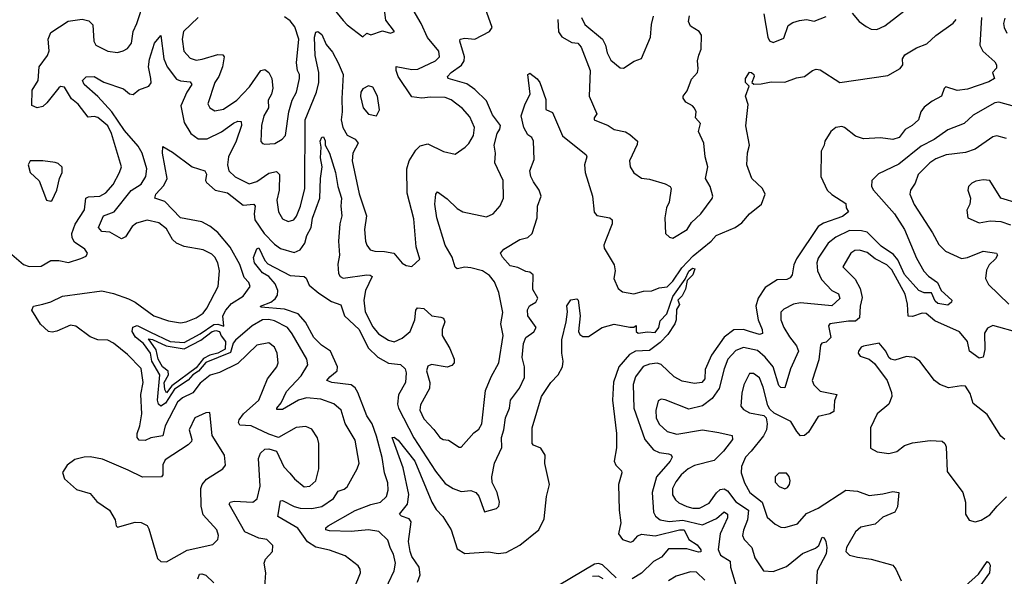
# Model space of a CAD drawing. Extents: x 2143765 to 2212931, y 878955 to 1017455.
# Tile 94 of 256: x 2160366 to 2165383, y 932878 to 935715. Entities that reach past the tile are written whole.
import ezdxf

# ---------------------------------------------------------------- set-up
doc = ezdxf.new("R2010")
doc.units = 0

msp = doc.modelspace()

# ---------------------------------------------------------------- linework, layer by layer
at = {"layer": '0CON20XD'}
for points in [[(2160678, 934498), (2160705, 934510), (2160712, 934525), (2160698.8, 934545), (2160645, 934581.4), (2160633, 934603), (2160632.5, 934625), (2160648.2, 934671.8), (2160695.7, 934745), (2160703.9, 934805), (2160717.4, 934812.6), (2160775, 934815.8), (2160805, 934831.8), (2160843.2, 934875), (2160875.5, 934935), (2160884.5, 934965), (2160834.8, 935135), (2160815, 935172.8), (2160765, 935215.3), (2160745, 935220.8), (2160715, 935217.1), (2160665, 935283.8), (2160630.5, 935310.5), (2160595, 935370.5), (2160575, 935374.4), (2160565, 935368.1), (2160505, 935290), (2160485, 935272.5), (2160456.1, 935266.1), (2160427.7, 935277.7), (2160429.1, 935355), (2160460.6, 935405), (2160464.7, 935475), (2160507.3, 935532.7), (2160516.2, 935556.2), (2160510.7, 935615), (2160525, 935649.2), (2160613.8, 935706.2), (2160685, 935717.9), (2160719.1, 935709.1), (2160739.1, 935689.1), (2160744.4, 935605), (2160754.7, 935584.7), (2160815, 935554.5), (2160865, 935548.2), (2160893.9, 935556.1), (2160915, 935568.1), (2160935.3, 935594.7), (2160944.6, 935655), (2160963.8, 935695), (2161002.7, 935815)], [(2161743.3, 933403.3), (2161766.7, 933375), (2161815, 933334.4), (2161845, 933336.7), (2161875.6, 933365), (2161890.5, 933425), (2161890.9, 933555), (2161883.8, 933583.8), (2161855, 933628), (2161825, 933640.8), (2161775, 933635.6), (2161685, 933585.8), (2161635, 933602.5), (2161545, 933644.7), (2161488.7, 933648.7), (2161481.1, 933661.1), (2161484.6, 933675), (2161507.3, 933705), (2161585.4, 933775), (2161628.9, 933885), (2161676.9, 933945), (2161682.5, 933965), (2161678.5, 934015), (2161665, 934045.6), (2161635, 934067.1), (2161575, 934055.3), (2161477.3, 933962.7), (2161385, 933916.1), (2161337.2, 933902.8), (2161285, 933861.3), (2161247.9, 933812.1), (2161195, 933786.9), (2161170.3, 933765), (2161107.8, 933645), (2161095.6, 933594.4), (2161035, 933583.3), (2161005, 933570.5), (2160975, 933572), (2160965.4, 933585), (2160965.3, 933605), (2160978.6, 933645), (2160988.2, 933705), (2160983.8, 933805), (2160995.9, 933865), (2160985, 933936.7), (2160915, 934008.5), (2160845, 934066.5), (2160815, 934081.4), (2160765, 934082.5), (2160725, 934098), (2160652.9, 934152.9), (2160625, 934156.9), (2160555, 934126.7), (2160531.7, 934121.7), (2160513.8, 934125), (2160473.1, 934163.1), (2160428.5, 934235), (2160436, 934255), (2160484.5, 934264.5), (2160525, 934276.2), (2160585, 934304.7), (2160785, 934332.8), (2160845, 934319.3), (2160921.2, 934291.2), (2160954.3, 934274.3), (2161050, 934205), (2161125, 934179.6), (2161185, 934170.4), (2161215, 934173.9), (2161264.8, 934195.2), (2161300.3, 934219.7), (2161319.6, 934245), (2161376.8, 934355), (2161384.7, 934435), (2161376, 934475), (2161360, 934505), (2161345, 934518.9), (2161301.2, 934541.2), (2161205, 934558.5), (2161165, 934575.6), (2161145.6, 934595), (2161115, 934648.1), (2161075, 934680), (2161015, 934692.7), (2160962.2, 934677.8), (2160939.2, 934660.8), (2160905, 934607.1), (2160885, 934598.2), (2160825, 934631.1), (2160785, 934635.6), (2160767.8, 934655), (2160792.7, 934715), (2160848.2, 934735), (2160935, 934844.1), (2160984.4, 934875.6), (2161009.3, 934915), (2161014.2, 934955), (2160989.7, 935035), (2160969.9, 935069.9), (2160900.1, 935150.1), (2160835, 935245.8), (2160763.7, 935323.7), (2160695.5, 935385), (2160685.6, 935405), (2160705, 935422.5), (2160745, 935424.4), (2160795.5, 935395.5), (2160895, 935361.9), (2160925, 935337.1), (2160945, 935332.5), (2160972.7, 935357.3), (2161025, 935375.5), (2161036.6, 935393.4), (2161033.7, 935415), (2161023, 935475), (2161027.3, 935512.7), (2161053.3, 935595), (2161085, 935633.3), (2161100.7, 935515), (2161117.1, 935475), (2161165, 935410.9), (2161185, 935403.1), (2161235, 935397.7), (2161243.6, 935385), (2161217.9, 935345), (2161187.8, 935275), (2161205, 935191.4), (2161237.8, 935135), (2161275, 935108), (2161322, 935108), (2161395, 935143.3), (2161455, 935187.5), (2161477.4, 935197.4), (2161495, 935196), (2161496.9, 935175), (2161469.1, 935095), (2161430, 935015), (2161425.3, 934975.3), (2161432, 934945), (2161463.4, 934913.4), (2161535, 934878.8), (2161575, 934890), (2161635, 934932.4), (2161675, 934941.5), (2161690.6, 934925), (2161688.8, 934845), (2161676.9, 934795), (2161684.4, 934735), (2161705, 934699.4), (2161735, 934686.2), (2161763.1, 934695), (2161776.9, 934713.1), (2161796.5, 934765), (2161819.7, 934855), (2161820.6, 935205), (2161878.7, 935345), (2161889.8, 935395), (2161890.8, 935445), (2161871.9, 935531.9), (2161868.2, 935625), (2161875, 935651.2), (2161885, 935654), (2161905, 935639.2), (2161927.5, 935587.5), (2161959.5, 935549.5), (2161989.7, 935495), (2162015.2, 935435), (2162007.1, 935312.9), (2162009.8, 935245), (2162004.8, 935205), (2162013.3, 935165), (2162035, 935126.1), (2162076.4, 935105), (2162091.5, 935085), (2162063.4, 935035), (2162060.2, 934995), (2162096.7, 934826.7), (2162132.9, 934715), (2162122.5, 934645), (2162127.5, 934585), (2162134.6, 934564.6), (2162152.5, 934542.5), (2162175, 934534.5), (2162225, 934533.8), (2162272, 934525), (2162315, 934474.4), (2162335, 934461.4), (2162365, 934457.5), (2162405.6, 934494.4), (2162387.2, 934557.2), (2162375, 934700), (2162339.8, 934829.8), (2162338, 934955), (2162351.5, 934995), (2162385, 935049.2), (2162407.6, 935072.4), (2162445, 935082.1), (2162525, 935043.5), (2162585, 935029.4), (2162635.8, 935064.2), (2162655, 935084.4), (2162677.9, 935125), (2162683.8, 935165), (2162659.3, 935219.3), (2162622.6, 935262.6), (2162565, 935306.2), (2162535, 935318.2), (2162459.5, 935320.5), (2162415, 935314.7), (2162365, 935320.9), (2162294.2, 935425), (2162283.9, 935456.1), (2162285, 935476), (2162365, 935460.3), (2162395, 935461.6), (2162484.7, 935505.3), (2162505.6, 935525), (2162501.8, 935555), (2162443.7, 935623.7), (2162411.2, 935695), (2162342.7, 935815)], [(2161914.4, 935835), (2162015, 935710), (2162035, 935688), (2162115, 935627.5), (2162134.2, 935645.8), (2162155, 935638), (2162215, 935658), (2162255, 935646.7), (2162276.7, 935655), (2162232.5, 935712.5), (2162224.6, 935765)], [(2162511.7, 934198.3), (2162525, 934193.1), (2162532.1, 934175), (2162518.7, 934135), (2162519.3, 934105), (2162558.3, 934038.3), (2162580.3, 933985), (2162579.3, 933965), (2162568.5, 933951.5), (2162545, 933943.6), (2162465, 933956.9), (2162445, 933949.2), (2162439.6, 933925), (2162455.3, 933865.3), (2162454.1, 933835), (2162408.3, 933751.7), (2162404.7, 933725), (2162425, 933679.6), (2162476.7, 933626.7), (2162507.1, 933585), (2162523.3, 933575), (2162550.8, 933570.8), (2162605, 933536.2), (2162615, 933536), (2162680.8, 933609.2), (2162705, 933627.8), (2162720.3, 933655), (2162740, 933825), (2162767.8, 933895), (2162807.1, 933965), (2162830.3, 934105), (2162818.1, 934165), (2162828.2, 934221.8), (2162808.4, 934325), (2162785, 934377.8), (2162760.1, 934410.1), (2162724.3, 934434.3), (2162665, 934450.3), (2162635, 934453.8), (2162595, 934444.3), (2162585, 934452.5), (2162570.4, 934505), (2162534.8, 934564.8), (2162492, 934705), (2162481.6, 934775), (2162486.9, 934825), (2162495, 934837.5), (2162545, 934800.9), (2162595, 934752.1), (2162625, 934735.5), (2162745, 934710), (2162779.2, 934725), (2162815, 934766), (2162831.5, 934805), (2162829.5, 934895), (2162787.3, 934985), (2162791.2, 935035), (2162783.5, 935075), (2162799.2, 935135), (2162813.4, 935156.6), (2162816.9, 935175), (2162775, 935230), (2162745, 935301.8), (2162685, 935358.9), (2162645, 935387.9), (2162560.7, 935410.7), (2162550, 935415), (2162546.2, 935425), (2162564.1, 935445), (2162616.9, 935483.1), (2162630.3, 935505), (2162631.9, 935525), (2162608.1, 935605), (2162611.2, 935615), (2162635, 935620.9), (2162685, 935615.7), (2162760, 935655), (2162773.1, 935675), (2162738.3, 935775)], [(2164607.7, 935747.7), (2164643.8, 935705), (2164679.1, 935679.1), (2164705, 935666.9), (2164734.3, 935664.3), (2164775, 935683.5), (2164892.5, 935775)], [(2161275.3, 935725), (2161201.4, 935655), (2161194.1, 935615), (2161202.1, 935555), (2161235, 935518.1), (2161265, 935508.7), (2161296, 935514), (2161375, 935537.8), (2161401.2, 935535), (2161408.5, 935525), (2161399.6, 935475), (2161380.5, 935425), (2161361.3, 935395), (2161325.6, 935285), (2161334.6, 935264.6), (2161360.8, 935250.8), (2161405, 935258.2), (2161472.3, 935305), (2161537.9, 935372.1), (2161595, 935455.5), (2161615, 935460.4), (2161636.1, 935446.1), (2161651.8, 935415), (2161656, 935365), (2161649.3, 935335), (2161631.5, 935305), (2161633.2, 935265), (2161610.5, 935225), (2161598.4, 935175), (2161594.4, 935094.4), (2161602.9, 935082.9), (2161615, 935080), (2161665.9, 935084.1), (2161702.9, 935105), (2161720.6, 935125), (2161738.4, 935245), (2161753.8, 935305), (2161775.9, 935345), (2161792.3, 935415), (2161791.5, 935435), (2161782.3, 935455), (2161776.3, 935495), (2161788.5, 935615), (2161767.9, 935677.9), (2161745, 935708.2), (2161715, 935729.4)], [(2162216.2, 932783.8), (2162274.6, 932905), (2162280.8, 932945), (2162270.9, 932990.9), (2162255, 933018.8), (2162242.2, 933062.2), (2162197, 933107), (2162144.1, 933114.1), (2162055, 933106.8), (2161945, 933108.8), (2161926.2, 933115), (2161926, 933125), (2161937.5, 933135), (2162075, 933212.7), (2162155, 933243.8), (2162204.4, 933255), (2162235.4, 933285), (2162243, 933317), (2162242.7, 933355), (2162225.3, 933405), (2162212.7, 933482.7), (2162185, 933591.9), (2162162.9, 933655), (2162134.3, 933695), (2162090, 933815), (2162075, 933838), (2162055, 933853.8), (2161956.7, 933865), (2161930.8, 933875), (2161946.2, 933895), (2161984.6, 933925), (2161985.8, 933945), (2161949.2, 934025), (2161903.2, 934055), (2161865, 934094.6), (2161823, 934173), (2161785.2, 934215.2), (2161715, 934239.5), (2161595, 934250), (2161592.9, 934255), (2161645.3, 934274.7), (2161668.1, 934291.9), (2161679.8, 934310.2), (2161681.8, 934335), (2161668.1, 934368.1), (2161635, 934405.6), (2161603.6, 934425), (2161562.2, 934475), (2161558.1, 934501.9), (2161575, 934547.5), (2161585, 934552), (2161615, 934487.1), (2161630.2, 934470.2), (2161745, 934410.9), (2161816.4, 934406.4), (2161826.5, 934396.5), (2161840.9, 934360.9), (2161890.1, 934320.1), (2161955, 934278), (2162001.7, 934261.7), (2162021.2, 934205), (2162095.3, 934135.4), (2162142, 934042), (2162191.6, 933995), (2162245, 933964.8), (2162307.3, 933957.3), (2162330.5, 933935), (2162335.3, 933915.3), (2162331.2, 933865), (2162296.7, 933803.3), (2162291.4, 933755), (2162295.7, 933735), (2162374, 933584), (2162485, 933414.4), (2162535, 933351.5), (2162575, 933325.6), (2162615, 933309.5), (2162665, 933315.5), (2162690.8, 933305), (2162706.3, 933286.3), (2162735, 933206.7), (2162795.8, 933224.2), (2162808, 933235), (2162810.8, 933255), (2162799.4, 933305), (2162774.1, 933355.9), (2162771.4, 933385), (2162785.5, 933455), (2162823.5, 933535), (2162821.6, 933585), (2162833.9, 933625), (2162840.8, 933685), (2162861.9, 933735), (2162867.3, 933775), (2162913.4, 933836.6), (2162939, 933891), (2162938.9, 933945), (2162927.3, 933992.7), (2162932.5, 934065), (2162945, 934095.5), (2162985.7, 934124.3), (2162997.3, 934145), (2162956, 934206), (2162953.9, 934236.1), (2162963.4, 934256.6), (2162995.6, 934275), (2163006.1, 934295), (2162980.3, 934340.3), (2162981.9, 934415), (2162965, 934428.2), (2162945, 934430.4), (2162905, 934450.9), (2162865, 934460.5), (2162825.6, 934505), (2162815.8, 934525), (2162832.5, 934545), (2162915, 934593.8), (2162955.8, 934604.2), (2162978.1, 934625), (2163003.6, 934705), (2163005.3, 934764.7), (2163022.7, 934815), (2163013.8, 934845), (2162985, 934887.8), (2162971.4, 934915), (2162965.9, 934944.1), (2162988.3, 935001.7), (2162983.7, 935095), (2162975.5, 935115), (2162955, 935128.5), (2162935, 935164.4), (2162922.2, 935225), (2162941.5, 935285), (2162967.8, 935335), (2162954.6, 935435.4), (2162965, 935441.2), (2163002.7, 935412.7), (2163017.1, 935395), (2163047.2, 935307.2), (2163047.1, 935257.1), (2163081.7, 935241.7), (2163132.7, 935122.7), (2163252.5, 935025), (2163255.8, 935015), (2163243.8, 934975), (2163246.8, 934935), (2163284.8, 934815), (2163292.9, 934732.9), (2163307.3, 934717.3), (2163373.3, 934705), (2163385.6, 934695), (2163384.6, 934675), (2163352.1, 934592.1), (2163343.2, 934565), (2163345, 934550), (2163395.5, 934465), (2163399.5, 934435), (2163394.4, 934395), (2163415.7, 934345), (2163437.1, 934327.1), (2163495, 934318.2), (2163545, 934331.6), (2163587.1, 934332.9), (2163625, 934348.2), (2163665, 934353.9), (2163695, 934382.4), (2163740.8, 934449.2), (2163798.2, 934511.7), (2163889.7, 934585), (2163915.5, 934614.5), (2164011.3, 934655), (2164045, 934679.2), (2164085.2, 934725), (2164146.7, 934775), (2164164.7, 934825), (2164150.3, 934855), (2164097.3, 934905), (2164070.9, 934975), (2164074.6, 935035.4), (2164084.5, 935075), (2164066.7, 935173.3), (2164073.5, 935236.5), (2164078, 935282), (2164064, 935325), (2164082.5, 935375), (2164064, 935395), (2164063.8, 935415), (2164085, 935446.7), (2164095, 935446.2), (2164106.7, 935435), (2164108.8, 935425), (2164097.5, 935395), (2164106.7, 935386.7), (2164145, 935387.5), (2164195, 935398.2), (2164265, 935396.9), (2164325, 935418.7), (2164365, 935425.3), (2164405, 935455.7), (2164425, 935462.5), (2164445, 935458.6), (2164545, 935394.6), (2164790.3, 935429.7), (2164853.3, 935465), (2164865.8, 935485), (2164864.5, 935515.5), (2164876, 935535), (2164935, 935570.5), (2164987.8, 935592.2), (2165035, 935634.4), (2165122.5, 935697.5), (2165137.1, 935715)], [(2163107.6, 935715), (2163112.3, 935652.3), (2163128, 935628), (2163178.8, 935598.8), (2163210, 935595), (2163227.8, 935575), (2163272.4, 935455), (2163267.4, 935325), (2163307.5, 935235), (2163293.3, 935215), (2163293.3, 935205), (2163365, 935175.9), (2163394.6, 935154.6), (2163452.5, 935142.5), (2163475, 935129.7), (2163513.8, 935095), (2163512, 935078), (2163472.9, 934995), (2163477.5, 934965), (2163495, 934933.8), (2163535, 934907.1), (2163575, 934901.9), (2163655, 934877.5), (2163680, 934865), (2163686.2, 934855), (2163675.7, 934785), (2163662, 934755), (2163654.2, 934705), (2163656.7, 934625), (2163676.4, 934606.4), (2163695, 934601.2), (2163768, 934645), (2163789.8, 934680.2), (2163837.1, 934725), (2163895, 934803.3), (2163898, 934815), (2163884, 934865), (2163860.8, 934905), (2163873.3, 934965), (2163858.6, 935015), (2163851.4, 935085), (2163825.8, 935145), (2163835.8, 935185), (2163810, 935215), (2163812.5, 935245), (2163804.4, 935264.4), (2163795, 935276), (2163760, 935295), (2163746.7, 935315), (2163746.7, 935325), (2163767.5, 935352.5), (2163788.9, 935411.1), (2163819.1, 935445), (2163823.5, 935465), (2163819.4, 935505), (2163827, 935533), (2163839.2, 935565), (2163840.6, 935635), (2163828, 935655), (2163785, 935680.8), (2163773.3, 935705), (2163779.5, 935735)], [(2163228.2, 935725), (2163245, 935690.8), (2163336.5, 935615), (2163350.8, 935585), (2163359.2, 935545), (2163377.9, 935507.9), (2163425, 935469.4), (2163443, 935467), (2163497.3, 935502.7), (2163535, 935516.7), (2163581.1, 935625), (2163585, 935690), (2163595, 935733.3)], [(2165266.1, 935725), (2165259.2, 935585), (2165273.8, 935555), (2165335, 935500), (2165343.3, 935485), (2165342.5, 935467.5), (2165322.5, 935445), (2165332.5, 935415), (2165305, 935398), (2165195, 935360), (2165143, 935353), (2165085, 935372.5), (2165076.4, 935363.6), (2165063.3, 935325), (2165015, 935300), (2164975, 935268), (2164958, 935245), (2164946, 935205), (2164913.8, 935175), (2164878, 935155), (2164847.5, 935115), (2164815, 935103.6), (2164753, 935113), (2164665, 935106.7), (2164625, 935121.5), (2164569.4, 935165), (2164555, 935169.6), (2164525, 935164.6), (2164498.5, 935145), (2164468, 935095), (2164465.3, 935075), (2164450.2, 935045), (2164448.9, 934915), (2164480.4, 934845), (2164503.6, 934823.6), (2164575, 934778), (2164576.7, 934755), (2164588.8, 934735), (2164558.6, 934711.4), (2164462.2, 934677.8), (2164435, 934660.3), (2164324.7, 934495), (2164311.5, 934465), (2164302.2, 934415), (2164291.7, 934398.3), (2164275, 934390), (2164225, 934389.5), (2164165, 934350), (2164128.9, 934295), (2164117.7, 934255), (2164128.2, 934185), (2164149.4, 934135), (2164150.8, 934115), (2164135, 934110.9), (2164084.8, 934124.8), (2164055, 934135.9), (2164005, 934133.6), (2163955, 934096.6), (2163891.3, 934005), (2163858.8, 933931.2), (2163856.5, 933885), (2163842.5, 933865), (2163805, 933859.8), (2163741.7, 933871.7), (2163700.7, 933895), (2163635, 933957.9), (2163615, 933964.3), (2163575, 933959.1), (2163543.4, 933946.6), (2163503.3, 933895), (2163492.7, 933855), (2163496.1, 933735), (2163550.8, 933575), (2163595, 933522.7), (2163625, 933508.9), (2163672.7, 933502.7), (2163686.1, 933496.1), (2163690, 933485), (2163680, 933465), (2163610.6, 933385), (2163589.4, 933305), (2163595.5, 933205), (2163605.6, 933185), (2163630, 933165)], [(2164158.6, 935745), (2164177.5, 935625), (2164187.3, 935607.3), (2164205, 935598.8), (2164259.3, 935620.7), (2164282.5, 935685), (2164305, 935700), (2164339.7, 935710.3), (2164375, 935715.5), (2164415, 935706.7), (2164475, 935731.1)], [(2165385, 935722.5), (2165378.7, 935695), (2165382, 935675), (2165395.2, 935645.2)], [(2162185, 935223.8), (2162198.9, 935255), (2162188.9, 935325), (2162165, 935370), (2162143, 935377), (2162115, 935362), (2162103.8, 935345), (2162102.9, 935322.9), (2162115.6, 935265), (2162142.7, 935232.7), (2162185, 935223.8)], [(2165435, 935272.2), (2165355, 935294.7), (2165335, 935290), (2165225, 935228.2), (2165178.6, 935185), (2165095, 935154), (2165025, 935104.2), (2164960.1, 935069.9), (2164845, 934978.8), (2164741.8, 934928.2), (2164708.8, 934895), (2164707.1, 934865), (2164716.7, 934845), (2164824.1, 934725), (2164874.8, 934645), (2164935, 934498.6), (2164972.8, 934432.8), (2164996.8, 934406.8), (2165042.5, 934375), (2165060.8, 934335), (2165116.2, 934285), (2165114.4, 934275.6), (2165095, 934259.6), (2165045, 934268.5), (2165030.5, 934280.5), (2165012.3, 934322.3), (2164975, 934322.2), (2164946.9, 934335), (2164875, 934416), (2164840.6, 934490.6), (2164817.9, 934517.9), (2164755, 934560.2), (2164685, 934631), (2164655, 934639), (2164595, 934641), (2164524.1, 934605.9), (2164486.2, 934575), (2164435, 934498.6), (2164428.4, 934475), (2164432, 934435), (2164450.9, 934390.9), (2164505, 934334.5), (2164538, 934318), (2164545, 934294.3), (2164505, 934255.6), (2164345, 934272), (2164309.2, 934265), (2164260.2, 934239.8), (2164245, 934223.3), (2164244.6, 934185), (2164259.7, 934145), (2164288.8, 934098.8), (2164325, 934053.1), (2164333.8, 934025), (2164294.3, 933935.7), (2164265, 933839.2), (2164245, 933839.4), (2164235, 933850.6), (2164205.9, 933945), (2164165, 933994.8), (2164125, 934028), (2164055, 934043.7), (2164015, 934028.4), (2163975.2, 933985), (2163955.7, 933935), (2163930.7, 933835), (2163895, 933784.6), (2163845, 933747.3), (2163775, 933729.1), (2163655, 933776.7), (2163635, 933780.8), (2163618.6, 933771.4), (2163607.6, 933722.4), (2163610, 933685), (2163625, 933652.5), (2163665, 933616.2), (2163715, 933602.6), (2163845.4, 933624.6), (2163928.5, 933611.5), (2163996.1, 933596.1), (2163997.8, 933575), (2163952.5, 933515), (2163905, 933468.8), (2163805, 933443), (2163771.8, 933425), (2163735.8, 933394.2), (2163709.9, 933360.1), (2163693.3, 933325), (2163693.3, 933293.3), (2163707.1, 933267.1), (2163725, 933252.2), (2163765, 933233.7), (2163795.3, 933224.7), (2163830, 933225), (2163880, 933250), (2163916.5, 933303.5), (2163935, 933320.3), (2163955, 933323.7), (2163973.5, 933313.5), (2164015, 933257.4), (2164079.6, 933215), (2164074.1, 933165.9), (2164053.8, 933113.8), (2164049.3, 933085), (2164058.2, 933065), (2164097.5, 933025), (2164112.3, 932972.3), (2164156.2, 932906.2), (2164205, 932901.6), (2164272.5, 932927.5), (2164355, 932993.2), (2164421.4, 933021.4)], [(2162071.1, 932815), (2162102.7, 932895), (2162101.5, 932915), (2162091.5, 932931.5), (2162025, 932982.2), (2161945, 933010.3), (2161875, 933026.3), (2161833.5, 933053.5), (2161782.8, 933122.8), (2161682, 933182), (2161695, 933262.5), (2161705.7, 933264.3), (2161765, 933233.3), (2161795, 933225.7), (2161855, 933222.9), (2161906, 933234), (2161965.4, 933275), (2161988.6, 933311.4), (2162018.7, 933321.3), (2162035, 933334.4), (2162085.5, 933425), (2162095.5, 933455), (2162075, 933571.2), (2162025, 933656), (2162004.6, 933724.6), (2161967, 933757), (2161901.4, 933781.4), (2161828, 933788), (2161786.9, 933775), (2161705, 933727.5), (2161677.1, 933727.1), (2161676.5, 933735), (2161698.5, 933761.5), (2161725, 933818.9), (2161801.1, 933898.9), (2161834.7, 933955.3), (2161829.6, 933985), (2161755, 934113.5), (2161730.4, 934145), (2161665, 934180.4), (2161635, 934187.4), (2161604.2, 934185), (2161551.3, 934155), (2161465, 934081.2), (2161454.2, 934065.8), (2161441, 934019), (2161315, 933967.1), (2161277.1, 933922.9), (2161247.9, 933905), (2161225, 933877.3), (2161155, 933830.9), (2161109.7, 933760.3), (2161085, 933744.8), (2161074.3, 933754.3), (2161069, 933775), (2161079.6, 933905), (2161040.2, 933975), (2161033.3, 934015), (2160997.6, 934065), (2160956.8, 934096.8), (2160939, 934125), (2160941.9, 934148.1), (2160964.2, 934155.8), (2161032.4, 934122.4), (2161133.1, 934075), (2161205, 934069), (2161285, 934113.1), (2161355, 934161.4), (2161375, 934163.4), (2161406.6, 934153.4), (2161401.5, 934205), (2161416.5, 934235), (2161445, 934268.3), (2161504.1, 934305), (2161540.9, 934355), (2161534.5, 934375), (2161510.8, 934400.8), (2161487.5, 934467.5), (2161439, 934555), (2161375, 934630.5), (2161335, 934662.4), (2161294, 934684), (2161184.8, 934705), (2161105, 934788.4), (2161054.2, 934805), (2161059.5, 934825), (2161100.4, 934869.6), (2161117.8, 934905), (2161094.1, 935034.1), (2161095, 935067.5), (2161145, 935038.8), (2161245, 934964.6), (2161308.8, 934945), (2161317.9, 934927.9), (2161313.3, 934895), (2161317.5, 934885), (2161362.2, 934845), (2161425, 934832.5), (2161505, 934769.8), (2161560, 934775), (2161566, 934765), (2161560.6, 934725), (2161564.7, 934695), (2161611.6, 934625), (2161665, 934569.7), (2161695, 934547.8), (2161765, 934528.9), (2161795, 934542.1), (2161818.9, 934575), (2161829.3, 934615), (2161852, 934655), (2161857.6, 934702.4), (2161896.1, 934805), (2161898.6, 934905), (2161906.7, 934965), (2161898.8, 935011.2), (2161901.5, 935065), (2161896.5, 935095), (2161905, 935115.8), (2161915, 935117.5), (2161923.1, 935096.9), (2161922.5, 935075), (2161944.5, 935035), (2161975.7, 934935.7), (2161987.8, 934865), (2162005.6, 934805), (2162002, 934765), (2162008.2, 934715), (2161996.8, 934675), (2161991.3, 934585), (2161995.7, 934515), (2161988.1, 934468.1), (2161991.4, 934421.4), (2161998.8, 934405), (2162015, 934398.1), (2162135, 934413.7), (2162152.6, 934412.6), (2162162.2, 934405), (2162127.7, 934335), (2162118.9, 934285), (2162126.8, 934225), (2162165, 934150), (2162195, 934114.1), (2162245, 934080.7), (2162275, 934073.4), (2162315, 934090.9), (2162355.3, 934125), (2162379.3, 934185), (2162384.2, 934235), (2162394, 934246), (2162425, 934243.3), (2162465.9, 934205.9), (2162511.7, 934198.3)], [(2165395, 935109.6), (2165345, 935123.5), (2165325, 935118.1), (2165235, 935054.5), (2165185, 935037.3), (2165086.2, 935025), (2165035, 935006), (2165004.4, 934985), (2164944.7, 934925.3), (2164928.8, 934881.2), (2164904.6, 934845.4), (2164902.5, 934825), (2164923.4, 934773.4), (2165017.9, 934627.9), (2165048.8, 934568.8), (2165082.9, 934535), (2165165, 934497.9), (2165195, 934502.8), (2165275, 934535.3), (2165343.3, 934525), (2165348, 934515), (2165338.6, 934495), (2165305.7, 934465), (2165292.5, 934437.5), (2165288.1, 934395), (2165302.7, 934365), (2165405.4, 934265)], [(2160525, 934790), (2160532.5, 934795), (2160555.8, 934845), (2160568.6, 934905), (2160582, 934935), (2160582.5, 934962.5), (2160562.5, 934982.5), (2160546.2, 934986.2), (2160485, 934996), (2160420, 934995), (2160410, 934975), (2160420, 934935), (2160465, 934892.5), (2160503.3, 934795), (2160525, 934790)], [(2165455, 934777.5), (2165365.5, 934805.5), (2165310, 934895), (2165275, 934898.9), (2165238.7, 934891.3), (2165217.9, 934882.1), (2165200, 934865), (2165198, 934845), (2165211.2, 934805), (2165206.7, 934775), (2165193, 934743), (2165197.5, 934705), (2165255, 934678.8), (2165310.3, 934689.7), (2165365, 934685.7), (2165415, 934668.6)], [(2160315, 934527.5), (2160385, 934466.5), (2160415, 934456.9), (2160475, 934458.5), (2160525, 934487.3), (2160565, 934487.5), (2160615, 934477.1), (2160678, 934498)], [(2165458.3, 934118.3), (2165325, 934155.3), (2165297.5, 934142.5), (2165282.5, 934117.5), (2165284.1, 934034.1), (2165275, 933993.8), (2165255, 933989.2), (2165205.3, 934025.3), (2165195.2, 934075.2), (2165155, 934124.5), (2165029, 934179), (2164985, 934217.8), (2164965, 934218.9), (2164915, 934201.6), (2164894.1, 934204.1), (2164890, 934265), (2164877.4, 934315), (2164809.6, 934439.6), (2164785.1, 934465.1), (2164725.8, 934495.8), (2164685, 934528.9), (2164645, 934540.5), (2164622.1, 934537.9), (2164601.8, 934525), (2164560, 934455), (2164622.6, 934392.6), (2164648.6, 934345), (2164658.7, 934298.7), (2164648.6, 934255), (2164644.7, 934195.3), (2164625, 934178.2), (2164588.6, 934178.6), (2164494, 934165), (2164487.1, 934155), (2164499.7, 934095), (2164475, 934071.2), (2164453.8, 934066.2), (2164447.1, 934055), (2164438.8, 933981.2), (2164404.7, 933875), (2164412.9, 933852.9), (2164445, 933820.7), (2164530, 933805), (2164517.4, 933772.6), (2164515, 933718), (2164494, 933706), (2164435, 933692.5), (2164385, 933612.2), (2164365, 933595.5), (2164345, 933594.4), (2164325.5, 933615), (2164295, 933667.5), (2164209.8, 933709.8), (2164188.8, 933728.8), (2164177.7, 933747.7), (2164155, 933842), (2164135, 933888.8), (2164105, 933912), (2164085, 933911.2), (2164056.7, 933853.3), (2164045, 933811.2), (2164041.1, 933745), (2164055, 933727.8), (2164085, 933711.2), (2164157.6, 933697.6), (2164170, 933685), (2164175.4, 933655), (2164170.9, 933625), (2164156.9, 933593.1), (2164093.6, 933516.4), (2164063.8, 933485), (2164043.4, 933436.6), (2164041.9, 933405), (2164059.2, 933355), (2164086.8, 933305), (2164148.9, 933255), (2164175, 933178.5), (2164215, 933143.5), (2164245, 933128.9), (2164265, 933126.5), (2164328.8, 933145), (2164375, 933197.9), (2164435, 933224.7), (2164575, 933316.2), (2164635, 933311.1), (2164695, 933290.4), (2164765, 933297.3), (2164815, 933309.4), (2164845.7, 933305.7), (2164838.3, 933231.7), (2164825.7, 933205), (2164765, 933179.5), (2164725, 933142.9), (2164652.3, 933127.7), (2164625.6, 933105), (2164579.6, 933025), (2164576.2, 933005), (2164594.3, 932985), (2164635.2, 932975.2)], [(2162392.8, 932847.2), (2162407.6, 932885), (2162401.3, 932925), (2162365, 932979.3), (2162355.9, 933005), (2162348.1, 933055), (2162361.6, 933155), (2162351, 933171), (2162311.4, 933185), (2162301.1, 933195), (2162342.2, 933245), (2162348.8, 933295), (2162320.6, 933430.6), (2162264.6, 933585.4), (2162275, 933587.1), (2162295, 933570.9), (2162379.3, 933465), (2162466, 933256), (2162489, 933219), (2162522.6, 933182.6), (2162564, 933115), (2162595, 933018), (2162633.8, 932993.8), (2162755, 933003.1), (2162805, 932993.2), (2162845, 932999.2), (2162914, 933036), (2163012, 933115), (2163039.3, 933170.7), (2163050, 933285), (2163065.5, 933345), (2163042.3, 933452.3), (2163044.2, 933495), (2163021.2, 933531.2), (2162985, 933546), (2162977.5, 933555), (2162976.9, 933635), (2163025, 933793.8), (2163072.1, 933865), (2163110, 933905), (2163131.3, 933945), (2163136.2, 933975), (2163128.2, 934015), (2163127.8, 934082.2), (2163151.2, 934175), (2163158, 934225), (2163153.9, 934256.1), (2163173.9, 934286.1), (2163205, 934292.5), (2163212.5, 934285), (2163221.4, 934205), (2163213.3, 934125), (2163219.7, 934109.7), (2163235, 934099.2), (2163265, 934100.8), (2163334.7, 934145.3), (2163395, 934162), (2163475, 934146.7), (2163495, 934147.5), (2163506.7, 934156.7), (2163507.5, 934125), (2163517, 934117), (2163565, 934123.3), (2163605, 934120), (2163623.3, 934145), (2163630, 934180), (2163663.8, 934216.2), (2163695, 934304.2), (2163757.5, 934392.5), (2163775, 934432.1), (2163795, 934448.9), (2163805.5, 934445), (2163795.9, 934414.1), (2163767.8, 934385), (2163759.4, 934340.6), (2163742.2, 934307.8), (2163720, 934285), (2163727.5, 934262.5), (2163712.7, 934237.3), (2163710.9, 934185), (2163704.5, 934165), (2163669.3, 934110.7), (2163630.1, 934069.9), (2163575, 934028.5), (2163504.8, 934025.2), (2163472.6, 934007.4), (2163419.4, 933945), (2163392.4, 933867.6), (2163386.5, 933775), (2163406.9, 933605), (2163407, 933533), (2163395.8, 933465), (2163402.9, 933445), (2163432, 933415), (2163434.3, 933405), (2163417.5, 933345), (2163421.4, 933215), (2163429.7, 933150.3), (2163417.3, 933095), (2163438.2, 933065), (2163477.7, 933052.2), (2163492.5, 933057.5), (2163515, 933083.8), (2163535, 933093.3), (2163605, 933084.2), (2163727.5, 933115), (2163752.5, 933115), (2163776.2, 933065), (2163818.3, 933038.3), (2163836.7, 933013.3), (2163837.4, 933002.6), (2163825, 933000), (2163765, 933017.8), (2163672.9, 933017.1), (2163635.8, 932975), (2163596, 932954), (2163535, 932894.3), (2163486.2, 932865)], [(2161115, 933812.1), (2161105, 933829.1), (2161102.2, 933865), (2161124.1, 933905), (2161122.7, 933922.7), (2161094.2, 933945), (2161071.8, 933985), (2161062, 934032), (2161021.9, 934088.1), (2161043.4, 934085), (2161112.3, 934052.3), (2161205, 934036.6), (2161289.2, 934080.8), (2161347.4, 934125), (2161365, 934131.3), (2161385, 934125.5), (2161393.2, 934103.2), (2161414.6, 934075), (2161413, 934035), (2161375, 934014.9), (2161334.4, 934005.6), (2161302.6, 933987.4), (2161265, 933941), (2161141.4, 933848.6), (2161115, 933812.1)], [(2165385, 933574.3), (2165365, 933591.4), (2165295, 933703.1), (2165225, 933759.2), (2165209.1, 933809.1), (2165186.1, 933846.1), (2165165, 933848.9), (2165098.5, 933838.5), (2165053.8, 933855), (2165027.5, 933875), (2164952, 933975), (2164925, 933992.9), (2164885, 933998.8), (2164825, 933980), (2164804.1, 933984.1), (2164795, 933992.5), (2164780, 934025), (2164745, 934066), (2164665, 934050), (2164653.8, 934045), (2164640, 934025), (2164638.8, 934015), (2164649.2, 933999.2), (2164695, 933983.8), (2164721.7, 933961.7), (2164787.1, 933875), (2164808.6, 933815), (2164810, 933795), (2164794.2, 933755.8), (2164735.8, 933705), (2164701.4, 933635), (2164701.4, 933531.4), (2164735, 933512.5), (2164795, 933504.4), (2164836.3, 933513.7), (2164874, 933545), (2164915, 933557.3), (2165005, 933570), (2165066.1, 933566.1), (2165080.8, 933555), (2165087.2, 933537.2), (2165092.6, 933412.6), (2165172, 933305), (2165185.6, 933255), (2165186.2, 933195), (2165204.1, 933164.1), (2165235, 933155.8), (2165265, 933164.5), (2165309.6, 933190.4), (2165347.2, 933235), (2165395, 933283.1)], [(2161115, 932951.9), (2161219.4, 933010.6), (2161350.6, 933039.4), (2161375.6, 933065), (2161379.5, 933085), (2161371.5, 933115), (2161301.7, 933191.7), (2161290.4, 933235), (2161290, 933325), (2161296.5, 933345), (2161317.7, 933372.3), (2161402, 933425), (2161414.2, 933445), (2161409.4, 933495), (2161347.3, 933595), (2161335, 933712.5), (2161315, 933711.2), (2161258.1, 933685), (2161230.5, 933625), (2161244.2, 933575), (2161241.9, 933565), (2161225, 933547.3), (2161108.1, 933471.9), (2161095, 933446.7), (2161095.5, 933395), (2161088, 933385), (2160992.8, 933382.8), (2160918.7, 933418.7), (2160787.5, 933475), (2160725, 933486.7), (2160695, 933484.5), (2160646.9, 933473.1), (2160607.5, 933445), (2160583.9, 933406.1), (2160594.4, 933374.4), (2160655, 933320), (2160725, 933299.2), (2160759.2, 933259.2), (2160823.8, 933215), (2160853.3, 933165), (2160857.5, 933135), (2160865, 933127.5), (2160955, 933154.4), (2160985, 933152.2), (2161015, 933137.5), (2161025, 933120), (2161068.7, 932968.7), (2161085, 932952.9), (2161115, 932951.9)], [(2161614.6, 932825), (2161620.7, 932895), (2161611.8, 932945), (2161619.5, 932965), (2161654, 933005), (2161656, 933035), (2161625.4, 933065.4), (2161585, 933072.7), (2161512.9, 933105), (2161433.5, 933245), (2161439.2, 933255), (2161459.2, 933260.8), (2161555, 933256.4), (2161577, 933273), (2161592, 933338), (2161582.2, 933477.8), (2161593.1, 933505), (2161615, 933525.6), (2161635, 933527.8), (2161675, 933515.8), (2161712.9, 933435), (2161743.3, 933403.3)], [(2164265, 933324.3), (2164279.1, 933330.9), (2164289.2, 933345), (2164292.5, 933365), (2164286.6, 933386.6), (2164273.2, 933403.2), (2164235, 933402.9), (2164215.8, 933385), (2164215, 933357.5), (2164236.7, 933335), (2164265, 933324.3)], [(2163630, 933165), (2163675, 933157.4), (2163745, 933164.2), (2163845, 933139.7), (2163916.9, 933173.1), (2163955, 933206.2), (2163972.1, 933195), (2163972.7, 933175), (2163935.9, 933095), (2163924.8, 933015), (2163937.5, 932985), (2163986.1, 932955), (2163988.1, 932925), (2164015, 932833.9)], [(2164421.4, 933021.4), (2164438.1, 933035), (2164455, 933077.5), (2164465, 933073.3), (2164474.2, 933055), (2164479.2, 933025), (2164475, 932992), (2164428.9, 932905), (2164423.8, 932805)], [(2163405, 932870.5), (2163335, 932937), (2163315, 932943.7), (2163295, 932940), (2163115, 932832.2)], [(2164635.2, 932975.2), (2164705, 932965.9), (2164815, 932934), (2164830, 932915), (2164857.5, 932855)], [(2165185, 932830), (2165251.1, 932888.9), (2165295, 932953.5), (2165305, 932948.9), (2165310.3, 932935), (2165307.4, 932895), (2165227.3, 932785)], [(2161274.7, 932865.3), (2161281.7, 932888.3), (2161295, 932890.9), (2161315, 932882.9), (2161356.1, 932845)], [(2163857.6, 932857.6), (2163815, 932898.8), (2163785, 932899.8), (2163711.3, 932878.7), (2163672.5, 932855)], [(2163338.5, 932865), (2163315, 932878.2), (2163285, 932876)]]:
    msp.add_lwpolyline(points, dxfattribs=at)

doc.saveas('drawing.dxf')
